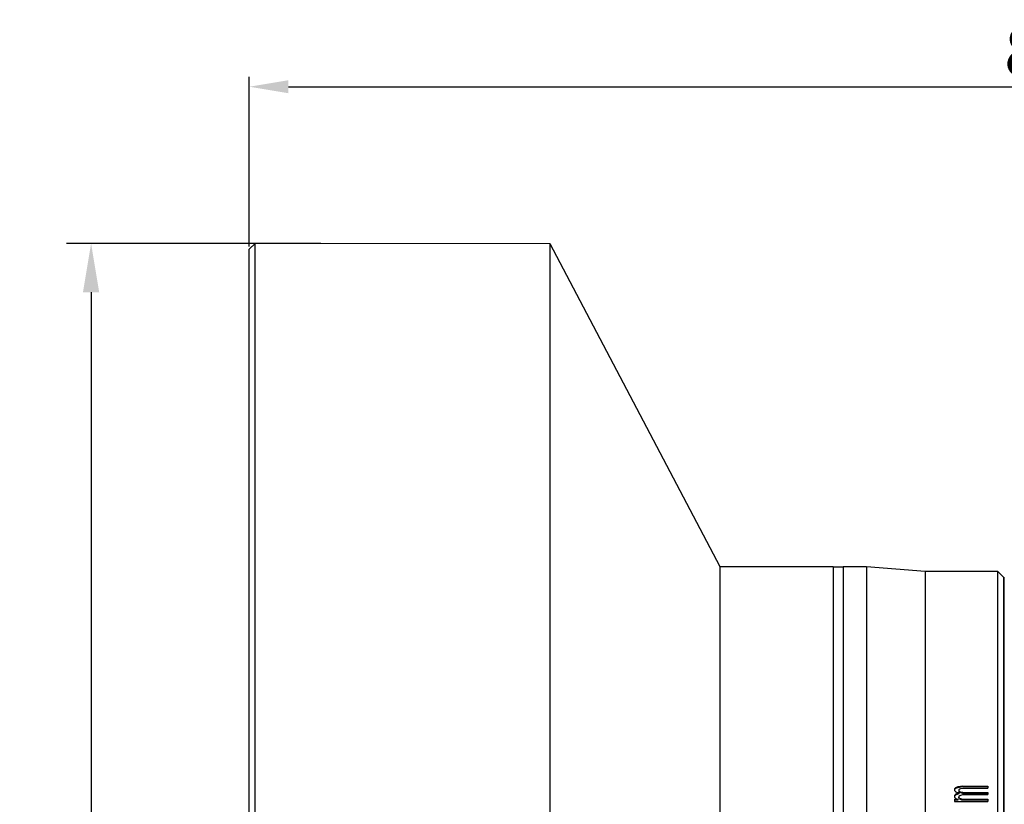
# Model space of a CAD drawing. Header units: millimetres. Extents: x 722 to 923, y -745 to -639.
# Tile 8 of 13: x 722 to 773, y -689 to -649. Entities that reach past the tile are written whole.
import ezdxf

# ---------------------------------------------------------------- set-up
doc = ezdxf.new("R2010")
doc.units = ezdxf.units.MM
doc.layers.add('dim', color=84, linetype='Continuous', lineweight=9)
doc.styles.get("Standard").update_dxf_attribs({"font": 'txt.shx'})
doc.dimstyles.new('ISO-25', dxfattribs={"dimtxt": 2.5, "dimasz": 2.5, "dimexe": 1.25, "dimexo": 0.625, "dimtad": 1, "dimtxsty": 'Standard', "dimcen": 2.5, "dimadec": 0, "dimazin": 0, "dimtfac": 1, "dimtmove": 0, "dimatfit": 3, "dimfxl": 1, "dimarcsym": 0})

# ---------------------------------------------------------------- blocks, each defined once
blk = doc.blocks.new('*D6')
at = {"layer": 'Defpoints', "color": 0}
for p in [(817.754, -652.705), (734, -661.371), (817.754, -685.708)]:
    blk.add_point(p, dxfattribs=at)
at = {"layer": 'dim', "color": 0, "lineweight": -2}
for p, q in [((734, -660.871), (734, -652.205)), ((817.754, -685.208), (817.754, -652.205)), ((736, -652.705), (815.754, -652.705))]:
    blk.add_line(p, q, dxfattribs=at)
at = {"layer": 'dim', "color": 0}
for points in [[(736, -652.371), (736, -653.038), (734, -652.705)], [(815.754, -653.038), (815.754, -652.371), (817.754, -652.705)]]:
    blk.add_solid(points, dxfattribs=at)
at = {"layer": 'dim', "color": 0, "insert": (775.877, -650.921), "char_height": 2.5, "attachment_point": 5}
blk.add_mtext('{\\fRoboto|b0|i0|c0|p2;83.8}', dxfattribs=at)
blk = doc.blocks.new('*D5')
at = {"layer": 'Defpoints', "color": 0}
for p in [(738.278, -660.707), (725.92, -740.707), (738.278, -740.707)]:
    blk.add_point(p, dxfattribs=at)
at = {"layer": 'dim', "color": 0, "lineweight": -2}
for p, q in [((737.653, -660.707), (724.67, -660.707)), ((725.92, -663.207), (725.92, -738.207)), ((737.653, -740.707), (724.67, -740.707))]:
    blk.add_line(p, q, dxfattribs=at)
at = {"layer": 'dim', "color": 0}
for points in [[(726.336, -663.207), (725.503, -663.207), (725.92, -660.707)], [(725.503, -738.207), (726.336, -738.207), (725.92, -740.707)]]:
    blk.add_solid(points, dxfattribs=at)
at = {"layer": 'dim', "color": 0, "insert": (723.913, -700.707), "char_height": 2.5, "attachment_point": 5, "rotation": 90}
blk.add_mtext('{\\fRoboto|b0|i0|c0|p2;%%c80}', dxfattribs=at)

msp = doc.modelspace()

# ---------------------------------------------------------------- linework, layer by layer
at = {"color": 7}
for p, q in [((734, -661.007), (734.3, -660.707)), ((734.3, -740.707), (734.3, -660.707)), ((734, -740.407), (734, -661.008))]:
    msp.add_line(p, q, dxfattribs=at)
at = {"color": 7, "linetype": 'Continuous', "lineweight": 15}
msp.add_line((734.3, -660.707), (749.353, -660.707), dxfattribs=at)
for p, q in [((749.353, -660.707), (758.028, -677.207)), ((749.353, -660.707), (749.353, -740.707)), ((758.028, -677.207), (763.828, -677.207)), ((758.028, -677.207), (758.028, -724.207)), ((763.828, -677.207), (763.828, -724.207)), ((763.828, -677.227), (764.328, -677.227)), ((764.328, -677.207), (765.528, -677.207)), ((764.328, -677.207), (764.328, -724.207)), ((765.528, -677.207), (768.528, -677.457)), ((765.528, -677.207), (765.528, -724.207)), ((768.528, -677.457), (772.228, -677.457)), ((768.528, -677.457), (768.528, -723.957)), ((772.528, -677.757), (772.228, -677.457)), ((772.228, -677.457), (772.228, -723.957)), ((772.528, -677.757), (772.528, -723.657)), ((772.567, -723.657), (772.567, -677.757)), ((772.528, -678.457), (772.567, -678.457)), ((770.186, -688.471), (770.079, -688.512)), ((770.079, -688.512), (770.079, -688.553)), ((770.186, -688.513), (770.079, -688.553)), ((770.452, -688.431), (770.186, -688.471)), ((770.186, -688.471), (770.186, -688.513)), ((770.452, -688.472), (770.186, -688.513)), ((770.345, -688.553), (770.452, -688.533)), ((770.452, -688.431), (771.728, -688.431)), ((770.452, -688.431), (770.452, -688.472)), ((771.728, -688.472), (770.452, -688.472)), ((770.452, -688.533), (771.728, -688.533)), ((771.728, -688.431), (771.728, -688.533)), ((770.026, -688.574), (770.026, -688.656)), ((770.026, -688.909), (770.026, -688.995)), ((770.079, -688.719), (770.239, -688.782)), ((770.239, -688.782), (770.079, -688.845)), ((770.239, -688.823), (770.079, -688.886)), ((770.079, -688.845), (770.079, -688.886)), ((770.239, -688.615), (770.292, -688.574)), ((770.239, -688.615), (770.239, -688.718)), ((770.292, -688.719), (770.239, -688.677)), ((770.292, -688.76), (770.239, -688.718)), ((770.239, -688.782), (770.239, -688.823)), ((770.239, -688.952), (770.292, -688.909)), ((770.239, -688.952), (770.239, -689.035)), ((770.292, -688.574), (770.345, -688.553)), ((770.345, -688.74), (770.292, -688.719)), ((770.292, -688.719), (770.292, -688.76)), ((770.345, -688.781), (770.292, -688.76)), ((770.292, -688.909), (770.345, -688.888)), ((770.452, -688.761), (770.345, -688.74)), ((770.345, -688.74), (770.345, -688.781)), ((770.452, -688.802), (770.345, -688.781)), ((770.345, -688.888), (770.452, -688.866)), ((770.452, -688.761), (771.728, -688.761)), ((770.452, -688.761), (770.452, -688.802)), ((771.728, -688.802), (770.452, -688.802)), ((770.452, -688.866), (771.728, -688.866)), ((771.728, -688.761), (771.728, -688.866)), ((770.026, -689.103), (770.186, -689.103)), ((770.026, -689.103), (770.026, -689.212)), ((770.186, -689.143), (770.026, -689.143)), ((770.026, -689.212), (771.728, -689.212)), ((770.079, -689.059), (770.186, -689.103)), ((770.186, -689.103), (770.186, -689.143)), ((770.399, -689.103), (770.292, -689.059)), ((770.292, -689.059), (770.292, -689.099)), ((770.399, -689.143), (770.292, -689.099)), ((770.399, -689.103), (771.728, -689.103)), ((770.399, -689.103), (770.399, -689.143)), ((771.728, -689.143), (770.399, -689.143)), ((771.728, -689.103), (771.728, -689.212))]:
    msp.add_line(p, q)
msp.add_open_spline([(770.079, -688.512), (770.071, -688.522), (770.053, -688.543), (770.035, -688.563), (770.026, -688.574)], degree=3, knots=[0, 0, 0, 0, 0.04064164, 0.08136081, 0.08136081, 0.08136081, 0.08136081])
for points in [[(770.026, -688.656), (770.035, -688.667), (770.044, -688.677), (770.053, -688.688)], [(770.053, -688.877), (770.044, -688.888), (770.035, -688.898), (770.026, -688.909)], [(770.026, -688.995), (770.035, -689.005), (770.044, -689.016), (770.053, -689.027)], [(770.079, -688.553), (770.068, -688.567), (770.056, -688.581), (770.044, -688.594)], [(770.079, -688.886), (770.068, -688.9), (770.056, -688.914), (770.044, -688.928)], [(770.053, -688.688), (770.062, -688.698), (770.071, -688.709), (770.079, -688.719)], [(770.079, -688.845), (770.071, -688.856), (770.062, -688.866), (770.053, -688.877)], [(770.053, -689.027), (770.062, -689.038), (770.071, -689.048), (770.079, -689.059)], [(770.266, -689.027), (770.257, -689.016), (770.248, -689.005), (770.239, -688.995)], [(770.251, -689.049), (770.247, -689.044), (770.243, -689.039), (770.239, -689.035)], [(770.292, -689.059), (770.283, -689.048), (770.275, -689.038), (770.266, -689.027)], [(770.257, -689.056), (770.255, -689.054), (770.253, -689.051), (770.251, -689.049)], [(770.292, -689.099), (770.28, -689.085), (770.269, -689.071), (770.257, -689.056)]]:
    msp.add_open_spline(points, degree=3)

# ---------------------------------------------------------------- dimensions: what is measured, and where the dimension line sits
at = {"layer": 'dim', "color": 7}
dim = msp.add_linear_dim(base=(817.754, -652.705), p1=(734, -661.371), p2=(817.754, -685.708), text='{\\fRoboto|b0|i0|c0|p2;83.8}', dimstyle='ISO-25', override={"dimasz": 2, "dimexe": 0.49975, "dimexo": 0.49975, "dimgap": 0.49975, "dimdec": 1, "dimzin": 0, "dimtxsty": 'Standard'}, dxfattribs=at)
dim.commit()
dim.dimension.update_dxf_attribs({"geometry": '*D6', "text_midpoint": (775.877, -650.921)})
dim = msp.add_linear_dim(base=(725.92, -740.707), p1=(738.278, -660.707), p2=(738.278, -740.707), angle=90, text='{\\fRoboto|b0|i0|c0|p2;%%c<>}', dimstyle='ISO-25', override={"dimtxsty": 'Standard'}, dxfattribs=at)
dim.commit()
dim.dimension.update_dxf_attribs({"geometry": '*D5', "text_midpoint": (725.92, -700.707), "dimtype": 160})

doc.saveas('drawing.dxf')
